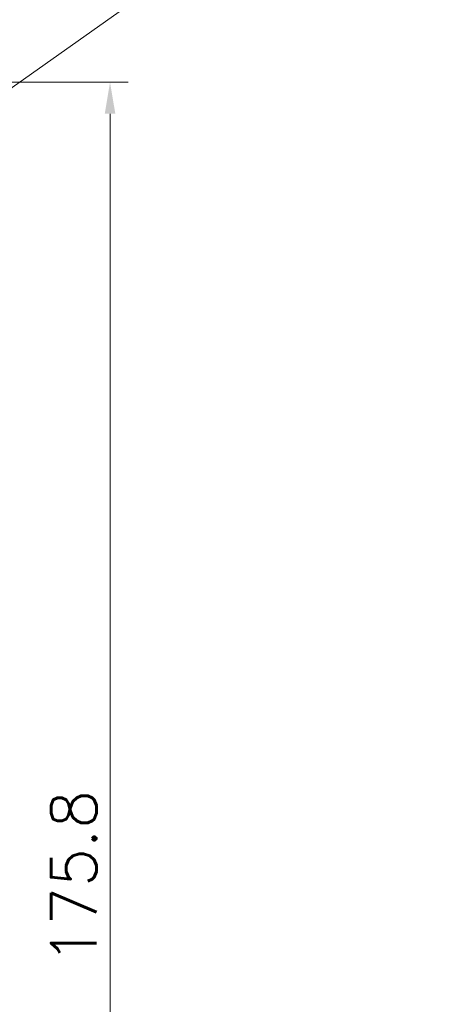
# Model space of a CAD drawing. Header units: inches. Extents: x -123 to 4816, y -2998 to 548.
# Tile 144 of 148: x 4554 to 4599, y 260 to 369. Entities that reach past the tile are written whole.
import ezdxf

# ---------------------------------------------------------------- set-up
doc = ezdxf.new("R2010")
doc.units = ezdxf.units.IN
doc.header["$MEASUREMENT"] = 0
doc.layers.get('Defpoints').update_dxf_attribs({"lineweight": 0})
doc.layers.add('Dimension', color=2, linetype='Continuous', lineweight=9)
doc.styles.add('ROMANS', font='romans')
doc.dimstyles.new('yutana', dxfattribs={"dimtxt": 3.5, "dimasz": 3.5, "dimexe": 2, "dimexo": 2, "dimgap": 1.5, "dimtad": 1, "dimdec": 1, "dimzin": 0, "dimdsep": 46, "dimtxsty": 'Standard', "dimcen": 0, "dimadec": 0, "dimazin": 0, "dimtp": 0.01, "dimtm": 0.01, "dimtfac": 1, "dimtdec": 1, "dimtmove": 0, "dimatfit": 3, "dimfxl": 1, "dimtolj": 1, "dimtzin": 0, "dimlwd": 0, "dimlwe": 0, "dimarcsym": 0})

# ---------------------------------------------------------------- blocks, each defined once
blk = doc.blocks.new('*D979')
at = {"layer": 'Defpoints', "color": 0}
for p in [(4477.72, 362.21), (4563.76, 362.21), (4503.02, 186.46)]:
    blk.add_point(p, dxfattribs=at)
at = {"layer": 'Dimension', "color": 0, "lineweight": 0}
for p, q in [((4479.72, 362.21), (4565.76, 362.21)), ((4563.76, 189.96), (4563.76, 358.71)), ((4505.02, 186.46), (4565.76, 186.46))]:
    blk.add_line(p, q, dxfattribs=at)
at = {"layer": 'Dimension', "color": 0}
for points in [[(4564.35, 358.71), (4563.18, 358.71), (4563.76, 362.21)], [(4563.18, 189.96), (4564.35, 189.96), (4563.76, 186.46)]]:
    blk.add_solid(points, dxfattribs=at)
at = {"layer": 'Dimension', "color": 0, "insert": (4559.76, 274.34), "char_height": 5, "attachment_point": 5, "rotation": 90, "style": 'ROMANS'}
blk.add_mtext('\\A1;\\A1;175.8', dxfattribs=at)

msp = doc.modelspace()

# ---------------------------------------------------------------- linework, layer by layer
at = {"layer": 'Dimension'}
msp.add_line((4096.842, 39.103), (4816.293, 547.857), dxfattribs=at)

# ---------------------------------------------------------------- dimensions: what is measured, and where the dimension line sits
dim = msp.add_linear_dim(base=(4563.762066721, 362.212787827), p1=(4503.024230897, 186.462787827), p2=(4477.724230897, 362.212787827), angle=90, text='\\A1;<>', dimstyle='yutana', override={"dimtxt": 5, "dimtxsty": 'ROMANS', "dimtmove": 0}, dxfattribs=at)
dim.commit()
dim.dimension.update_dxf_attribs({"geometry": '*D979', "text_midpoint": (4563.762066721, 274.337787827), "dimtype": 160})

doc.saveas('drawing.dxf')
